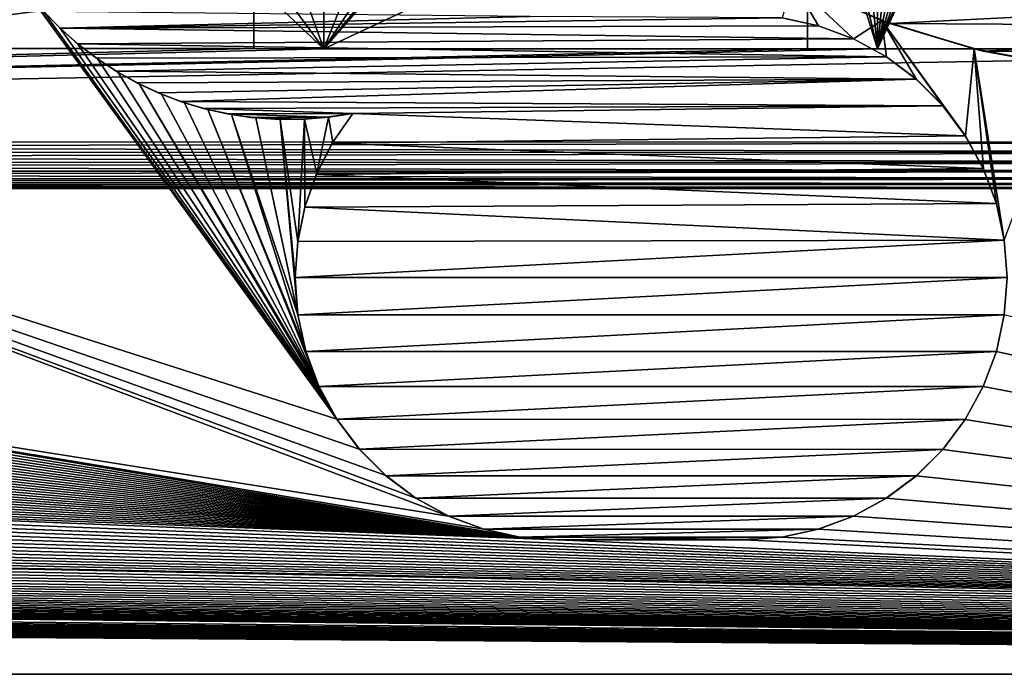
# Model space of a CAD drawing. Header units: metres. Extents: x -205 to 205, y -104 to 104.
# Tile 134 of 256: x -112 to -91, y -75 to -61. Entities that reach past the tile are written whole.
import ezdxf

# ---------------------------------------------------------------- set-up
doc = ezdxf.new("R2010")
doc.units = ezdxf.units.M
doc.layers.add('solid_01_2-CONSUMER_EHM_BOX_SW0001', color=7, linetype='CONTINUOUS')

msp = doc.modelspace()

# ---------------------------------------------------------------- linework, layer by layer
at = {"layer": 'solid_01_2-CONSUMER_EHM_BOX_SW0001'}
for points in [[(-200.010849, -74.958488), (-200.010773, 75.041512), (-0.010778, 75.04142)], [(-0.010849, -74.95858), (-200.010849, -74.958488), (-0.010778, 75.04142)], [(-90.542023, -42.087662, 75), (-91.232765, -42.464073, 75), (-76.416145, -63.561199, 75)], [(-91.232765, -42.464073, 75), (-91.971321, -42.738434, 75), (-76.416145, -63.561199, 75)], [(-170.055008, -42.727257, 75), (-185.61615, -63.545567, 75), (-76.416145, -63.561199, 75)], [(-169.287933, -42.893063, 75), (-170.055008, -42.727257, 75), (-76.416145, -63.561199, 75)], [(-91.971321, -42.738434, 75), (-92.738449, -42.904022, 75), (-76.416145, -63.561199, 75)], [(-168.513199, -42.948013, 75), (-169.287933, -42.893063, 75), (-76.416145, -63.561199, 75)], [(-93.513199, -42.958752, 75), (-168.513199, -42.948013, 75), (-76.416145, -63.561199, 75)], [(-92.738449, -42.904022, 75), (-93.513199, -42.958752, 75), (-76.416145, -63.561199, 75)], [(-93.415863, -61.558765, 72), (-87.224297, -46.653111, 72), (-86.183868, -45.850204, 72)], [(-76.415863, -61.561199, 72), (-93.415863, -61.558765, 72), (-86.183868, -45.850204, 72)], [(-93.415863, -61.558765, 72), (-88.352539, -47.325932, 72), (-87.224297, -46.653111, 72)], [(-94.914948, -55.208549, 66.416206), (-94.91378, -47.058552, 63.099998), (-93.415863, -61.558765, 69)], [(-93.415863, -61.558765, 69), (-94.91378, -47.058552, 63.099998), (-93.41378, -47.058765, 63.099998)], [(-93.415863, -61.558765, 69), (-93.41378, -47.058765, 63.099998), (-93.415863, -61.558765, 72)], [(-93.414001, -48.558765, 69.5), (-93.415863, -61.558765, 72), (-93.41378, -47.058765, 63.099998)], [(-93.415863, -61.558765, 72), (-89.55349, -47.859669, 72), (-88.352539, -47.325932, 72)], [(-93.415863, -61.558765, 72), (-90.809517, -48.246368, 72), (-89.55349, -47.859669, 72)], [(-93.415863, -61.558765, 72), (-92.102119, -48.480446, 72), (-90.809517, -48.246368, 72)], [(-93.415863, -61.558765, 72), (-93.414001, -48.558765, 72), (-92.102119, -48.480446, 72)], [(-93.414001, -48.558765, 69.5), (-93.414001, -48.558765, 72), (-93.415863, -61.558765, 72)], [(-94.914948, -55.208549, 66.416206), (-93.415863, -61.558765, 69), (-94.915169, -56.708549, 67.02655)], [(-117.515862, -61.555317, 72), (-117.515167, -56.705315, 72), (-110.198463, -56.706364, 72)], [(-117.515862, -61.555317, 72), (-110.198463, -56.706364, 72), (-110.036713, -57.331299, 72)], [(-94.915169, -56.708549, 72), (-105.265862, -61.557068, 72), (-103.010284, -58.962597, 72)], [(-94.915169, -56.708549, 72), (-94.915863, -61.558552, 72), (-105.265862, -61.557068, 72)], [(-94.915169, -56.708549, 67.02655), (-94.915863, -61.558552, 72), (-94.915169, -56.708549, 72)], [(-94.915169, -56.708549, 67.02655), (-94.915863, -61.558552, 69), (-94.915863, -61.558552, 72)], [(-94.915169, -56.708549, 67.02655), (-93.415863, -61.558765, 69), (-94.915863, -61.558552, 69)], [(-117.515862, -61.555317, 72), (-110.036713, -57.331299, 72), (-109.782425, -57.924049, 72)], [(-117.515862, -61.555317, 72), (-109.782425, -57.924049, 72), (-109.44088, -58.472164, 72)], [(-117.515862, -61.555317, 72), (-109.44088, -58.472164, 72), (-109.020691, -58.961735, 72)], [(-117.515862, -61.555317, 72), (-109.020691, -58.961735, 72), (-108.531242, -59.382061, 72)], [(-105.265862, -61.557068, 72), (-103.499855, -59.382782, 72), (-103.010284, -58.962597, 72)], [(-117.515862, -61.555317, 72), (-108.531242, -59.382061, 72), (-107.983223, -59.723766, 72)], [(-105.265862, -61.557068, 72), (-104.047974, -59.724331, 72), (-103.499855, -59.382782, 72)], [(-117.515862, -61.555317, 72), (-107.983223, -59.723766, 72), (-107.390549, -59.978222, 72)], [(-105.265862, -61.557068, 72), (-104.640717, -59.978615, 72), (-104.047974, -59.724331, 72)], [(-111.627762, -60.333286, 1.5), (-111.933784, -59.907898, 1.5), (-125.391396, -62.958523, 1.5)], [(-117.515862, -61.555317, 72), (-107.390549, -59.978222, 72), (-106.765656, -60.140156, 72)], [(-105.265862, -61.557068, 72), (-105.265656, -60.140369, 72), (-104.640717, -59.978615, 72)], [(-106.765862, -61.556854, 72), (-117.515862, -61.555317, 72), (-106.765656, -60.140156, 72)], [(-106.765656, -60.140156, 68.423553), (-106.765862, -61.556854, 72), (-106.765656, -60.140156, 72)], [(-106.765656, -60.140156, 68.423553), (-106.765862, -61.556854, 69), (-106.765862, -61.556854, 72)], [(-106.765656, -60.140156, 68.423553), (-105.265862, -61.557068, 69), (-106.765862, -61.556854, 69)], [(-106.266602, -60.199512, 68.44767), (-105.265862, -61.557068, 69), (-106.765656, -60.140156, 68.423553)], [(-106.266602, -60.199512, 68.44767), (-105.764725, -60.199581, 68.44767), (-105.265862, -61.557068, 69)], [(-105.764725, -60.199581, 68.44767), (-105.265656, -60.140369, 68.423553), (-105.265862, -61.557068, 69)], [(-105.265862, -61.557068, 69), (-105.265656, -60.140369, 72), (-105.265862, -61.557068, 72)], [(-105.265656, -60.140369, 68.423553), (-105.265656, -60.140369, 72), (-105.265862, -61.557068, 69)], [(-95.225189, -60.123104, 1.5), (-95.458557, -60.896778, 1.5), (-94.679024, -61.066925, 1.5)], [(-95.225189, -60.123104, 1.5), (-94.679024, -61.066925, 1.5), (-93.924904, -61.348545, 1.5)], [(-93.323097, -60.955494, 1.5), (-95.225189, -60.123104, 1.5), (-93.924904, -61.348545, 1.5)], [(-95.091278, -60.190952, 1.571667), (-95.225189, -60.123104, 1.5), (-93.323097, -60.955494, 1.5)], [(-93.152191, -61.017635, 1.571667), (-95.091278, -60.190952, 1.571667), (-93.323097, -60.955494, 1.5)], [(-79.191269, -60.318043, 1.571667), (-95.091278, -60.190952, 1.571667), (-93.152191, -61.017635, 1.571667)], [(-104.99041, -69.492043, 1.5), (-111.627762, -60.333286, 1.5), (-125.391396, -62.958523, 1.5)], [(-104.99041, -69.492043, 1.5), (-111.290916, -60.734001, 1.5), (-111.627762, -60.333286, 1.5)], [(-79.191269, -60.318043, 1.571667), (-93.152191, -61.017635, 1.571667), (-81.073189, -61.091343, 1.571667)], [(-104.99041, -69.492043, 1.5), (-110.92379, -61.110748, 1.5), (-111.290916, -60.734001, 1.5)], [(-111.269012, -60.758858, 1.571667), (-111.290916, -60.734001, 1.5), (-110.92379, -61.110748, 1.5)], [(-110.913849, -61.120617, 1.571667), (-111.269012, -60.758858, 1.571667), (-110.92379, -61.110748, 1.5)], [(-100.857643, -60.870869, 1.571667), (-111.269012, -60.758858, 1.571667), (-110.913849, -61.120617, 1.571667)], [(-100.857643, -60.870869, 1.571667), (-110.913849, -61.120617, 1.571667), (-95.459282, -60.896927, 1.571667)], [(-95.459282, -60.896927, 1.571667), (-110.913849, -61.120617, 1.571667), (-94.677673, -61.067413, 1.571667)], [(-95.459282, -60.896927, 1.571667), (-94.677673, -61.067413, 1.571667), (-95.458557, -60.896778, 1.5)], [(-94.677673, -61.067413, 1.571667), (-94.679024, -61.066925, 1.5), (-95.458557, -60.896778, 1.5)], [(-104.99041, -69.492043, 1.5), (-110.532578, -61.457661, 1.5), (-110.92379, -61.110748, 1.5)], [(-110.913849, -61.120617, 1.571667), (-110.92379, -61.110748, 1.5), (-110.532578, -61.457661, 1.5)], [(-94.677673, -61.067413, 1.571667), (-110.913849, -61.120617, 1.571667), (-93.926521, -61.347542, 1.571667)], [(-110.537392, -61.453693, 1.571667), (-110.913849, -61.120617, 1.571667), (-110.532578, -61.457661, 1.5)], [(-93.926521, -61.347542, 1.571667), (-110.913849, -61.120617, 1.571667), (-110.537392, -61.453693, 1.571667)], [(-94.677673, -61.067413, 1.571667), (-93.924904, -61.348545, 1.5), (-94.679024, -61.066925, 1.5)], [(-94.677673, -61.067413, 1.571667), (-93.926521, -61.347542, 1.571667), (-93.924904, -61.348545, 1.5)], [(-93.323097, -60.955494, 1.5), (-93.924904, -61.348545, 1.5), (-93.219994, -61.733696, 1.5)], [(-93.323097, -60.955494, 1.5), (-92.010017, -62.782722, 1.5), (-91.531281, -63.425026, 1.5)], [(-91.344513, -61.564053, 1.5), (-93.323097, -60.955494, 1.5), (-91.531281, -63.425026, 1.5)], [(-93.323097, -60.955494, 1.5), (-92.577866, -62.21389, 1.5), (-92.010017, -62.782722, 1.5)], [(-93.323097, -60.955494, 1.5), (-93.219994, -61.733696, 1.5), (-92.577866, -62.21389, 1.5)], [(-93.152191, -61.017635, 1.571667), (-93.323097, -60.955494, 1.5), (-91.344513, -61.564053, 1.5)], [(-91.151817, -61.611469, 1.571667), (-93.152191, -61.017635, 1.571667), (-91.344513, -61.564053, 1.5)], [(-81.073189, -61.091343, 1.571667), (-93.152191, -61.017635, 1.571667), (-91.151817, -61.611469, 1.571667)], [(-81.073189, -61.091343, 1.571667), (-91.151817, -61.611469, 1.571667), (-83.02755, -61.647747, 1.571667)], [(-117.515862, -61.555317, 69), (-106.765862, -61.556854, 69), (-185.61615, -63.545567, 69)], [(-106.765862, -61.556854, 69), (-105.265862, -61.557068, 69), (-185.61615, -63.545567, 69)], [(-105.265862, -61.557068, 69), (-94.915863, -61.558552, 69), (-185.61615, -63.545567, 69)], [(-117.515862, -61.555317, 69), (-117.515862, -61.555317, 72), (-106.765862, -61.556854, 72)], [(-117.515862, -61.555317, 69), (-106.765862, -61.556854, 72), (-106.765862, -61.556854, 69)], [(-93.926521, -61.347542, 1.571667), (-110.537392, -61.453693, 1.571667), (-93.220978, -61.732758, 1.571667)], [(-110.138031, -61.759434, 1.571667), (-110.537392, -61.453693, 1.571667), (-110.532578, -61.457661, 1.5)], [(-93.220978, -61.732758, 1.571667), (-110.537392, -61.453693, 1.571667), (-110.138031, -61.759434, 1.571667)], [(-104.99041, -69.492043, 1.5), (-110.117058, -61.774261, 1.5), (-110.532578, -61.457661, 1.5)], [(-110.138031, -61.759434, 1.571667), (-110.532578, -61.457661, 1.5), (-110.117058, -61.774261, 1.5)], [(-105.265862, -61.557068, 69), (-105.265862, -61.557068, 72), (-94.915863, -61.558552, 72)], [(-105.265862, -61.557068, 69), (-94.915863, -61.558552, 72), (-94.915863, -61.558552, 69)], [(-93.926521, -61.347542, 1.571667), (-93.220978, -61.732758, 1.571667), (-93.924904, -61.348545, 1.5)], [(-93.220978, -61.732758, 1.571667), (-93.219994, -61.733696, 1.5), (-93.924904, -61.348545, 1.5)], [(-94.915863, -61.558552, 69), (-93.415863, -61.558765, 69), (-185.61615, -63.545567, 69)], [(-93.415863, -61.558765, 69), (-76.415863, -61.561199, 69), (-185.61615, -63.545567, 69)], [(-76.415863, -61.561199, 69), (-76.416145, -63.561199, 69), (-185.61615, -63.545567, 69)], [(-93.220978, -61.732758, 1.571667), (-110.138031, -61.759434, 1.571667), (-109.714348, -62.038807, 1.571667)], [(-109.714348, -62.038807, 1.571667), (-110.138031, -61.759434, 1.571667), (-110.117058, -61.774261, 1.5)], [(-93.220978, -61.732758, 1.571667), (-109.714348, -62.038807, 1.571667), (-92.579063, -62.212997, 1.571667)], [(-93.415863, -61.558765, 69), (-93.415863, -61.558765, 72), (-76.415863, -61.561199, 72)], [(-93.415863, -61.558765, 69), (-76.415863, -61.561199, 72), (-76.415863, -61.561199, 69)], [(-93.220978, -61.732758, 1.571667), (-92.579063, -62.212997, 1.571667), (-93.219994, -61.733696, 1.5)], [(-92.579063, -62.212997, 1.571667), (-92.577866, -62.21389, 1.5), (-93.219994, -61.733696, 1.5)], [(-91.344513, -61.564053, 1.5), (-91.531281, -63.425026, 1.5), (-91.147812, -64.129227, 1.5)], [(-91.344513, -61.564053, 1.5), (-90.867805, -64.881554, 1.5), (-90.6987, -65.658859, 1.5)], [(-89.301018, -61.945633, 1.5), (-91.344513, -61.564053, 1.5), (-90.6987, -65.658859, 1.5)], [(-91.344513, -61.564053, 1.5), (-91.147812, -64.129227, 1.5), (-90.867805, -64.881554, 1.5)], [(-91.151817, -61.611469, 1.571667), (-91.344513, -61.564053, 1.5), (-89.301018, -61.945633, 1.5)], [(-89.126732, -61.967655, 1.571667), (-91.151817, -61.611469, 1.571667), (-89.301018, -61.945633, 1.5)], [(-83.02755, -61.647747, 1.571667), (-91.151817, -61.611469, 1.571667), (-89.126732, -61.967655, 1.571667)], [(-104.99041, -69.492043, 1.5), (-109.677452, -62.061028, 1.5), (-110.117058, -61.774261, 1.5)], [(-109.714348, -62.038807, 1.571667), (-110.117058, -61.774261, 1.5), (-109.677452, -62.061028, 1.5)], [(-109.271049, -62.288063, 1.571667), (-109.714348, -62.038807, 1.571667), (-109.677452, -62.061028, 1.5)], [(-92.579063, -62.212997, 1.571667), (-109.714348, -62.038807, 1.571667), (-109.271049, -62.288063, 1.571667)], [(-104.99041, -69.492043, 1.5), (-109.220619, -62.313499, 1.5), (-109.677452, -62.061028, 1.5)], [(-109.271049, -62.288063, 1.571667), (-109.677452, -62.061028, 1.5), (-109.220619, -62.313499, 1.5)], [(-92.579063, -62.212997, 1.571667), (-109.271049, -62.288063, 1.571667), (-108.812813, -62.503452, 1.571667)], [(-108.812813, -62.503452, 1.571667), (-109.271049, -62.288063, 1.571667), (-109.220619, -62.313499, 1.5)], [(-105.373878, -68.787842, 1.5), (-108.74614, -62.531082, 1.5), (-109.220619, -62.313499, 1.5)], [(-108.812813, -62.503452, 1.571667), (-109.220619, -62.313499, 1.5), (-108.74614, -62.531082, 1.5)], [(-104.99041, -69.492043, 1.5), (-105.373878, -68.787842, 1.5), (-109.220619, -62.313499, 1.5)], [(-92.579063, -62.212997, 1.571667), (-108.812813, -62.503452, 1.571667), (-108.338638, -62.686478, 1.571667)], [(-92.579063, -62.212997, 1.571667), (-108.338638, -62.686478, 1.571667), (-92.013336, -62.779015, 1.571667)], [(-92.579063, -62.212997, 1.571667), (-92.013336, -62.779015, 1.571667), (-92.577866, -62.21389, 1.5)], [(-92.013336, -62.779015, 1.571667), (-92.010017, -62.782722, 1.5), (-92.577866, -62.21389, 1.5)], [(-108.338638, -62.686478, 1.571667), (-108.812813, -62.503452, 1.571667), (-108.74614, -62.531082, 1.5)], [(-105.373878, -68.787842, 1.5), (-108.254433, -62.714375, 1.5), (-108.74614, -62.531082, 1.5)], [(-108.338638, -62.686478, 1.571667), (-108.74614, -62.531082, 1.5), (-108.254433, -62.714375, 1.5)], [(-107.846786, -62.838303, 1.571667), (-108.338638, -62.686478, 1.571667), (-108.254433, -62.714375, 1.5)], [(-92.013336, -62.779015, 1.571667), (-108.338638, -62.686478, 1.571667), (-107.846786, -62.838303, 1.571667)], [(-105.373878, -68.787842, 1.5), (-107.753586, -62.860706, 1.5), (-108.254433, -62.714375, 1.5)], [(-107.846786, -62.838303, 1.571667), (-108.254433, -62.714375, 1.5), (-107.753586, -62.860706, 1.5)], [(-92.013336, -62.779015, 1.571667), (-107.846786, -62.838303, 1.571667), (-104.647377, -62.946194, 1.571667)], [(-92.013336, -62.779015, 1.571667), (-104.647377, -62.946194, 1.571667), (-91.533684, -63.420815, 1.571667)], [(-92.013336, -62.779015, 1.571667), (-91.533684, -63.420815, 1.571667), (-92.010017, -62.782722, 1.5)], [(-91.533684, -63.420815, 1.571667), (-91.531281, -63.425026, 1.5), (-92.010017, -62.782722, 1.5)], [(-102.596786, -71.568527, 1.5), (-125.391396, -62.958523, 1.5), (-125.391403, -67.958519, 1.5)], [(-104.511673, -70.134346, 1.5), (-104.99041, -69.492043, 1.5), (-125.391396, -62.958523, 1.5)], [(-103.943825, -70.703178, 1.5), (-104.511673, -70.134346, 1.5), (-125.391396, -62.958523, 1.5)], [(-103.301697, -71.183372, 1.5), (-103.943825, -70.703178, 1.5), (-125.391396, -62.958523, 1.5)], [(-102.596786, -71.568527, 1.5), (-103.301697, -71.183372, 1.5), (-125.391396, -62.958523, 1.5)], [(-107.340805, -62.954666, 1.571667), (-107.846786, -62.838303, 1.571667), (-107.753586, -62.860706, 1.5)], [(-104.647377, -62.946194, 1.571667), (-107.846786, -62.838303, 1.571667), (-107.340805, -62.954666, 1.571667)], [(-105.653877, -68.035515, 1.5), (-107.243523, -62.969589, 1.5), (-107.753586, -62.860706, 1.5)], [(-107.340805, -62.954666, 1.571667), (-107.753586, -62.860706, 1.5), (-107.243523, -62.969589, 1.5)], [(-105.373878, -68.787842, 1.5), (-105.653877, -68.035515, 1.5), (-107.753586, -62.860706, 1.5)], [(-104.647377, -62.946194, 1.571667), (-107.340805, -62.954666, 1.571667), (-105.209236, -63.024937, 1.571667)], [(-106.824234, -63.0313, 1.571667), (-107.340805, -62.954666, 1.571667), (-107.243523, -62.969589, 1.5)], [(-105.209236, -63.024937, 1.571667), (-107.340805, -62.954666, 1.571667), (-106.824234, -63.0313, 1.571667)], [(-105.82299, -67.258209, 1.5), (-106.724327, -63.041508, 1.5), (-107.243523, -62.969589, 1.5)], [(-106.824234, -63.0313, 1.571667), (-107.243523, -62.969589, 1.5), (-106.724327, -63.041508, 1.5)], [(-105.653877, -68.035515, 1.5), (-105.82299, -67.258209, 1.5), (-107.243523, -62.969589, 1.5)], [(-105.209236, -63.024937, 1.571667), (-106.824234, -63.0313, 1.571667), (-105.759338, -63.065365, 1.571667)], [(-106.297668, -63.067486, 1.571667), (-106.824234, -63.0313, 1.571667), (-106.724327, -63.041508, 1.5)], [(-105.759338, -63.065365, 1.571667), (-106.824234, -63.0313, 1.571667), (-106.297668, -63.067486, 1.571667)], [(-105.209236, -63.024937, 1.571667), (-105.759338, -63.065365, 1.571667), (-105.686157, -63.070412, 1.5)], [(-105.209236, -63.024937, 1.571667), (-105.686157, -63.070412, 1.5), (-105.167191, -63.027393, 1.5)], [(-105.41935, -64.230835, 1.5), (-105.167191, -63.027393, 1.5), (-105.686157, -63.070412, 1.5)], [(-105.41935, -64.230835, 1.5), (-105.077187, -63.562527, 1.5), (-105.167191, -63.027393, 1.5)], [(-105.209236, -63.024937, 1.571667), (-105.167191, -63.027393, 1.5), (-104.647377, -62.946194, 1.5)], [(-104.647377, -62.946194, 1.571667), (-105.209236, -63.024937, 1.571667), (-104.647377, -62.946194, 1.5)], [(-105.077187, -63.562527, 1.5), (-104.647377, -62.946194, 1.5), (-105.167191, -63.027393, 1.5)], [(-105.087311, -63.583942, 1.571667), (-104.647377, -62.946194, 1.571667), (-105.077187, -63.562527, 1.5)], [(-91.533684, -63.420815, 1.571667), (-104.647377, -62.946194, 1.571667), (-105.087311, -63.583942, 1.571667)], [(-104.647377, -62.946194, 1.571667), (-104.647377, -62.946194, 1.5), (-105.077187, -63.562527, 1.5)], [(-105.82299, -67.258209, 1.5), (-106.204285, -63.075253, 1.5), (-106.724327, -63.041508, 1.5)], [(-106.297668, -63.067486, 1.571667), (-106.724327, -63.041508, 1.5), (-106.204285, -63.075253, 1.5)], [(-105.759338, -63.065365, 1.571667), (-106.297668, -63.067486, 1.571667), (-106.204285, -63.075253, 1.5)], [(-105.759338, -63.065365, 1.571667), (-106.204285, -63.075253, 1.5), (-105.686157, -63.070412, 1.5)], [(-105.827858, -65.694504, 1.5), (-105.686157, -63.070412, 1.5), (-106.204285, -63.075253, 1.5)], [(-105.880287, -66.458534, 1.5), (-105.827858, -65.694504, 1.5), (-106.204285, -63.075253, 1.5)], [(-105.82299, -67.258209, 1.5), (-105.880287, -66.458534, 1.5), (-106.204285, -63.075253, 1.5)], [(-105.827858, -65.694504, 1.5), (-105.674393, -64.952347, 1.5), (-105.686157, -63.070412, 1.5)], [(-105.674393, -64.952347, 1.5), (-105.41935, -64.230835, 1.5), (-105.686157, -63.070412, 1.5)], [(-91.533684, -63.420815, 1.571667), (-105.087311, -63.583942, 1.571667), (-91.149124, -64.125801, 1.571667)], [(-91.533684, -63.420815, 1.571667), (-91.149124, -64.125801, 1.571667), (-91.531281, -63.425026, 1.5)], [(-91.149124, -64.125801, 1.571667), (-91.147812, -64.129227, 1.5), (-91.531281, -63.425026, 1.5)], [(-185.61618, -63.766994, 74.975174), (-76.416145, -63.561199, 75), (-185.61615, -63.545567, 75)], [(-185.61618, -63.768085, 69.02507), (-185.61615, -63.545567, 69), (-76.416176, -63.783718, 69.02507)], [(-76.416176, -63.782627, 74.975174), (-76.416145, -63.561199, 75), (-185.61618, -63.766994, 74.975174)], [(-76.416176, -63.783718, 69.02507), (-185.61615, -63.545567, 69), (-76.416145, -63.561199, 69)], [(-105.429855, -64.252014, 1.571667), (-105.087311, -63.583942, 1.571667), (-105.41935, -64.230835, 1.5)], [(-91.149124, -64.125801, 1.571667), (-105.087311, -63.583942, 1.571667), (-105.429855, -64.252014, 1.571667)], [(-105.087311, -63.583942, 1.571667), (-105.077187, -63.562527, 1.5), (-105.41935, -64.230835, 1.5)], [(-76.416176, -63.782627, 74.975174), (-185.61618, -63.766994, 74.975174), (-185.616211, -63.978642, 74.90136)], [(-185.616211, -63.979652, 69.099129), (-185.61618, -63.768085, 69.02507), (-76.416206, -63.995285, 69.099129)], [(-76.416206, -63.994274, 74.90136), (-76.416176, -63.782627, 74.975174), (-185.616211, -63.978642, 74.90136)], [(-185.61618, -63.768085, 69.02507), (-76.416176, -63.783718, 69.02507), (-76.416206, -63.995285, 69.099129)], [(-76.416206, -63.994274, 74.90136), (-185.616211, -63.978642, 74.90136), (-185.616241, -64.168526, 74.782249)], [(-185.616241, -64.169403, 69.218445), (-185.616211, -63.979652, 69.099129), (-76.416237, -64.185043, 69.218445)], [(-76.416237, -64.184166, 74.782249), (-76.416206, -63.994274, 74.90136), (-185.616241, -64.168526, 74.782249)], [(-185.616211, -63.979652, 69.099129), (-76.416206, -63.995285, 69.099129), (-76.416237, -64.185043, 69.218445)], [(-76.416237, -64.184166, 74.782249), (-185.616241, -64.168526, 74.782249), (-185.616257, -64.327118, 74.62384)], [(-185.616257, -64.32782, 69.377037), (-185.616241, -64.169403, 69.218445), (-76.41626, -64.343452, 69.377037)], [(-76.41626, -64.342751, 74.62384), (-76.416237, -64.184166, 74.782249), (-185.616257, -64.327118, 74.62384)], [(-185.616241, -64.169403, 69.218445), (-76.416237, -64.185043, 69.218445), (-76.41626, -64.343452, 69.377037)], [(-105.674911, -64.950134, 1.571667), (-105.429855, -64.252014, 1.571667), (-105.674393, -64.952347, 1.5)], [(-90.869446, -64.876259, 1.571667), (-105.429855, -64.252014, 1.571667), (-105.674911, -64.950134, 1.571667)], [(-105.429855, -64.252014, 1.571667), (-105.41935, -64.230835, 1.5), (-105.674393, -64.952347, 1.5)], [(-91.149124, -64.125801, 1.571667), (-105.429855, -64.252014, 1.571667), (-90.869446, -64.876259, 1.571667)], [(-91.149124, -64.125801, 1.571667), (-90.869446, -64.876259, 1.571667), (-91.147812, -64.129227, 1.5)], [(-90.869446, -64.876259, 1.571667), (-90.867805, -64.881554, 1.5), (-91.147812, -64.129227, 1.5)], [(-76.416275, -64.462074, 74.43409), (-185.616272, -64.446434, 74.43409), (-185.616287, -64.520493, 74.222519)], [(-185.616287, -64.520744, 69.778572), (-185.616272, -64.446922, 69.566925), (-76.416283, -64.536377, 69.778572)], [(-76.416283, -64.536125, 74.222519), (-76.416275, -64.462074, 74.43409), (-185.616287, -64.520493, 74.222519)], [(-76.41626, -64.342751, 74.62384), (-185.616257, -64.327118, 74.62384), (-185.616272, -64.446434, 74.43409)], [(-185.616272, -64.446922, 69.566925), (-185.616257, -64.32782, 69.377037), (-76.416275, -64.462555, 69.566925)], [(-76.416275, -64.462074, 74.43409), (-76.41626, -64.342751, 74.62384), (-185.616272, -64.446434, 74.43409)], [(-185.616272, -64.446922, 69.566925), (-76.416275, -64.462555, 69.566925), (-76.416283, -64.536377, 69.778572)], [(-185.616257, -64.32782, 69.377037), (-76.41626, -64.343452, 69.377037), (-76.416275, -64.462555, 69.566925)], [(-76.416283, -64.536125, 74.222519), (-185.616287, -64.520493, 74.222519), (-185.616287, -64.545563, 74)], [(-185.616287, -64.520744, 69.778572), (-76.41629, -64.561195, 70), (-185.616287, -64.545563, 70)], [(-185.616287, -64.520744, 69.778572), (-76.416283, -64.536377, 69.778572), (-76.41629, -64.561195, 70)], [(-76.416283, -64.536125, 74.222519), (-185.616287, -64.545563, 74), (-76.41629, -64.561195, 74)], [(-76.41629, -64.561195, 70), (-185.616287, -64.545563, 74), (-185.616287, -64.545563, 70)], [(-76.41629, -64.561195, 70), (-76.41629, -64.561195, 74), (-185.616287, -64.545563, 74)], [(-90.869446, -64.876259, 1.571667), (-105.674911, -64.950134, 1.571667), (-90.699203, -65.65728, 1.571667)], [(-90.869446, -64.876259, 1.571667), (-90.699203, -65.65728, 1.571667), (-90.867805, -64.881554, 1.5)], [(-90.699203, -65.65728, 1.571667), (-90.6987, -65.658859, 1.5), (-90.867805, -64.881554, 1.5)], [(-105.825089, -65.68573, 1.571667), (-105.674393, -64.952347, 1.5), (-105.827858, -65.694504, 1.5)], [(-105.825089, -65.68573, 1.571667), (-105.674911, -64.950134, 1.571667), (-105.674393, -64.952347, 1.5)], [(-90.699203, -65.65728, 1.571667), (-105.674911, -64.950134, 1.571667), (-105.825089, -65.68573, 1.571667)], [(-90.699203, -65.65728, 1.571667), (-105.880287, -66.458534, 1.571667), (-90.641403, -66.458534, 1.571667)], [(-90.699203, -65.65728, 1.571667), (-105.825089, -65.68573, 1.571667), (-105.880287, -66.458534, 1.571667)], [(-105.825089, -65.68573, 1.571667), (-105.827858, -65.694504, 1.5), (-105.880287, -66.458534, 1.5)], [(-105.880287, -66.458534, 1.571667), (-105.825089, -65.68573, 1.571667), (-105.880287, -66.458534, 1.5)], [(-90.699203, -65.65728, 1.571667), (-90.641403, -66.458534, 1.571667), (-90.6987, -65.658859, 1.5)], [(-105.880287, -66.458534, 1.571667), (-105.880287, -66.458534, 1.5), (-105.82299, -67.258209, 1.5)], [(-105.822487, -67.259789, 1.571667), (-105.880287, -66.458534, 1.571667), (-105.82299, -67.258209, 1.5)], [(-90.641403, -66.458534, 1.571667), (-105.880287, -66.458534, 1.571667), (-105.822487, -67.259789, 1.571667)], [(-90.641403, -66.458534, 1.571667), (-105.822487, -67.259789, 1.571667), (-90.699234, -67.260094, 1.571667)], [(-90.699234, -67.260094, 1.571667), (-90.699089, -67.260818, 1.5), (-90.641403, -66.458534, 1.5)], [(-90.641403, -66.458534, 1.571667), (-90.699234, -67.260094, 1.571667), (-90.641403, -66.458534, 1.5)], [(-105.822487, -67.259789, 1.571667), (-105.82299, -67.258209, 1.5), (-105.653877, -68.035515, 1.5)], [(-105.652245, -68.04081, 1.571667), (-105.822487, -67.259789, 1.571667), (-105.653877, -68.035515, 1.5)], [(-90.699234, -67.260094, 1.571667), (-105.822487, -67.259789, 1.571667), (-105.652245, -68.04081, 1.571667)], [(-90.699234, -67.260094, 1.571667), (-105.652245, -68.04081, 1.571667), (-90.86972, -68.04171, 1.571667)], [(-90.699234, -67.260094, 1.571667), (-90.86972, -68.04171, 1.571667), (-90.699089, -67.260818, 1.5)], [(-90.86972, -68.04171, 1.571667), (-90.869232, -68.040352, 1.5), (-90.699089, -67.260818, 1.5)], [(-90.699089, -67.260818, 1.5), (-90.869232, -68.040352, 1.5), (-66.869263, -73.411301, 1.5)], [(-101.063133, -72.020294, 1.5), (-125.393112, -68.086838, 1.5), (-125.397614, -68.214561, 1.5)], [(-101.063133, -72.020294, 1.5), (-125.391403, -67.958519, 1.5), (-125.393112, -68.086838, 1.5)], [(-101.842667, -71.850143, 1.5), (-102.596786, -71.568527, 1.5), (-125.391403, -67.958519, 1.5)], [(-101.063133, -72.020294, 1.5), (-101.842667, -71.850143, 1.5), (-125.391403, -67.958519, 1.5)], [(-105.652245, -68.04081, 1.571667), (-105.653877, -68.035515, 1.5), (-105.373878, -68.787842, 1.5)], [(-105.372566, -68.791267, 1.571667), (-105.652245, -68.04081, 1.571667), (-105.373878, -68.787842, 1.5)], [(-90.86972, -68.04171, 1.571667), (-105.652245, -68.04081, 1.571667), (-105.372566, -68.791267, 1.571667)], [(-90.86972, -68.04171, 1.571667), (-105.372566, -68.791267, 1.571667), (-91.149849, -68.792854, 1.571667)], [(-90.869232, -68.040352, 1.5), (-91.150856, -68.794472, 1.5), (-66.751778, -73.439262, 1.5)], [(-90.86972, -68.04171, 1.571667), (-91.150856, -68.794472, 1.5), (-90.869232, -68.040352, 1.5)], [(-90.86972, -68.04171, 1.571667), (-91.149849, -68.792854, 1.571667), (-91.150856, -68.794472, 1.5)], [(-90.869232, -68.040352, 1.5), (-66.751778, -73.439262, 1.5), (-66.869263, -73.411301, 1.5)], [(-101.063133, -72.020294, 1.5), (-125.397614, -68.214561, 1.5), (-125.404892, -68.341682, 1.5)], [(-101.063133, -72.020294, 1.5), (-125.414963, -68.468201, 1.5), (-125.427826, -68.594131, 1.5)], [(-101.063133, -72.020294, 1.5), (-125.404892, -68.341682, 1.5), (-125.414963, -68.468201, 1.5)], [(-101.063133, -72.020294, 1.5), (-125.443466, -68.719452, 1.5), (-125.461899, -68.844177, 1.5)], [(-101.063133, -72.020294, 1.5), (-125.427826, -68.594131, 1.5), (-125.443466, -68.719452, 1.5)], [(-101.063133, -72.020294, 1.5), (-125.461899, -68.844177, 1.5), (-125.483116, -68.968307, 1.5)], [(-105.372566, -68.791267, 1.571667), (-105.373878, -68.787842, 1.5), (-104.99041, -69.492043, 1.5)], [(-104.988007, -69.496254, 1.571667), (-105.372566, -68.791267, 1.571667), (-104.99041, -69.492043, 1.5)], [(-91.149849, -68.792854, 1.571667), (-105.372566, -68.791267, 1.571667), (-104.988007, -69.496254, 1.571667)], [(-91.149849, -68.792854, 1.571667), (-104.988007, -69.496254, 1.571667), (-91.535065, -69.498405, 1.571667)], [(-66.633286, -73.464684, 1.5), (-91.150856, -68.794472, 1.5), (-91.536003, -69.49939, 1.5)], [(-91.535065, -69.498405, 1.571667), (-91.536003, -69.49939, 1.5), (-91.150856, -68.794472, 1.5)], [(-91.149849, -68.792854, 1.571667), (-91.535065, -69.498405, 1.571667), (-91.150856, -68.794472, 1.5)], [(-91.150856, -68.794472, 1.5), (-66.633286, -73.464684, 1.5), (-66.751778, -73.439262, 1.5)], [(-101.063133, -72.020294, 1.5), (-125.507126, -69.091843, 1.5), (-125.533928, -69.214836, 1.5)], [(-101.063133, -72.020294, 1.5), (-125.483116, -68.968307, 1.5), (-125.507126, -69.091843, 1.5)], [(-101.063133, -72.020294, 1.5), (-125.563576, -69.337524, 1.5), (-125.596054, -69.459824, 1.5)], [(-101.063133, -72.020294, 1.5), (-125.533928, -69.214836, 1.5), (-125.563576, -69.337524, 1.5)], [(-101.063133, -72.020294, 1.5), (-125.596054, -69.459824, 1.5), (-125.631332, -69.581604, 1.5)], [(-104.988007, -69.496254, 1.571667), (-104.99041, -69.492043, 1.5), (-104.511673, -70.134346, 1.5)], [(-104.508354, -70.138054, 1.571667), (-104.988007, -69.496254, 1.571667), (-104.511673, -70.134346, 1.5)], [(-91.535065, -69.498405, 1.571667), (-104.988007, -69.496254, 1.571667), (-104.508354, -70.138054, 1.571667)], [(-91.535065, -69.498405, 1.571667), (-104.508354, -70.138054, 1.571667), (-92.015305, -70.14032, 1.571667)], [(-91.536003, -69.49939, 1.5), (-92.016197, -70.141518, 1.5), (-66.393906, -73.507874, 1.5)], [(-92.015305, -70.14032, 1.571667), (-92.016197, -70.141518, 1.5), (-91.536003, -69.49939, 1.5)], [(-91.535065, -69.498405, 1.571667), (-92.015305, -70.14032, 1.571667), (-91.536003, -69.49939, 1.5)], [(-91.536003, -69.49939, 1.5), (-66.393906, -73.507874, 1.5), (-66.513931, -73.487556, 1.5)], [(-91.536003, -69.49939, 1.5), (-66.513931, -73.487556, 1.5), (-66.633286, -73.464684, 1.5)], [(-101.063133, -72.020294, 1.5), (-125.669388, -69.702721, 1.5), (-125.71019, -69.823059, 1.5)], [(-101.063133, -72.020294, 1.5), (-125.631332, -69.581604, 1.5), (-125.669388, -69.702721, 1.5)], [(-101.063133, -72.020294, 1.5), (-125.753723, -69.942482, 1.5), (-125.79995, -70.060852, 1.5)], [(-101.063133, -72.020294, 1.5), (-125.71019, -69.823059, 1.5), (-125.753723, -69.942482, 1.5)], [(-101.063133, -72.020294, 1.5), (-125.848846, -70.178047, 1.5), (-125.900391, -70.293938, 1.5)], [(-101.063133, -72.020294, 1.5), (-125.79995, -70.060852, 1.5), (-125.848846, -70.178047, 1.5)], [(-104.508354, -70.138054, 1.571667), (-104.511673, -70.134346, 1.5), (-103.943825, -70.703178, 1.5)], [(-103.942627, -70.704071, 1.571667), (-104.508354, -70.138054, 1.571667), (-103.943825, -70.703178, 1.5)], [(-92.015305, -70.14032, 1.571667), (-104.508354, -70.138054, 1.571667), (-103.942627, -70.704071, 1.571667)], [(-92.015305, -70.14032, 1.571667), (-103.942627, -70.704071, 1.571667), (-92.581322, -70.706047, 1.571667)], [(-92.016197, -70.141518, 1.5), (-92.585037, -70.709358, 1.5), (-66.273361, -73.525627, 1.5)], [(-92.581322, -70.706047, 1.571667), (-92.585037, -70.709358, 1.5), (-92.016197, -70.141518, 1.5)], [(-92.015305, -70.14032, 1.571667), (-92.581322, -70.706047, 1.571667), (-92.016197, -70.141518, 1.5)], [(-92.016197, -70.141518, 1.5), (-66.273361, -73.525627, 1.5), (-66.393906, -73.507874, 1.5)], [(-100.260849, -72.07798, 1.5), (-125.954582, -70.408905, 1.5), (-126.011429, -70.523109, 1.5)], [(-100.260849, -72.07798, 1.5), (-125.900391, -70.293938, 1.5), (-125.954582, -70.408905, 1.5)], [(-100.260849, -72.07798, 1.5), (-101.063133, -72.020294, 1.5), (-125.900391, -70.293938, 1.5)], [(-100.260849, -72.07798, 1.5), (-126.011429, -70.523109, 1.5), (-126.070969, -70.636429, 1.5)], [(-100.260849, -72.07798, 1.5), (-126.133209, -70.748741, 1.5), (-126.198174, -70.859917, 1.5)], [(-100.260849, -72.07798, 1.5), (-126.070969, -70.636429, 1.5), (-126.133209, -70.748741, 1.5)], [(-103.942627, -70.704071, 1.571667), (-103.943825, -70.703178, 1.5), (-103.301697, -71.183372, 1.5)], [(-103.300713, -71.184311, 1.571667), (-103.942627, -70.704071, 1.571667), (-103.301697, -71.183372, 1.5)], [(-92.581322, -70.706047, 1.571667), (-103.942627, -70.704071, 1.571667), (-103.300713, -71.184311, 1.571667)], [(-92.581322, -70.706047, 1.571667), (-103.300713, -71.184311, 1.571667), (-93.223122, -71.185699, 1.571667)], [(-92.585037, -70.709358, 1.5), (-93.227333, -71.188095, 1.5), (-66.152473, -73.540802, 1.5)], [(-93.223122, -71.185699, 1.571667), (-93.227333, -71.188095, 1.5), (-92.585037, -70.709358, 1.5)], [(-92.581322, -70.706047, 1.571667), (-93.223122, -71.185699, 1.571667), (-92.585037, -70.709358, 1.5)], [(-92.585037, -70.709358, 1.5), (-66.152473, -73.540802, 1.5), (-66.273361, -73.525627, 1.5)], [(-100.260849, -72.07798, 1.5), (-126.265892, -70.969826, 1.5), (-126.33638, -71.078362, 1.5)], [(-100.260849, -72.07798, 1.5), (-126.198174, -70.859917, 1.5), (-126.265892, -70.969826, 1.5)], [(-65.789452, -73.570839, 1.5), (-126.409653, -71.185371, 1.5), (-126.485741, -71.290756, 1.5)], [(-65.789452, -73.570839, 1.5), (-126.33638, -71.078362, 1.5), (-126.409653, -71.185371, 1.5)], [(-126.33638, -71.078362, 1.5), (-65.789452, -73.570839, 1.5), (-100.260849, -72.07798, 1.5)], [(-103.300713, -71.184311, 1.571667), (-103.301697, -71.183372, 1.5), (-102.596786, -71.568527, 1.5)], [(-102.595169, -71.569527, 1.571667), (-103.300713, -71.184311, 1.571667), (-102.596786, -71.568527, 1.5)], [(-93.223122, -71.185699, 1.571667), (-103.300713, -71.184311, 1.571667), (-102.595169, -71.569527, 1.571667)], [(-93.223122, -71.185699, 1.571667), (-102.595169, -71.569527, 1.571667), (-93.928108, -71.570259, 1.571667)], [(-93.227333, -71.188095, 1.5), (-93.931534, -71.571571, 1.5), (-66.03141, -73.553406, 1.5)], [(-93.928108, -71.570259, 1.571667), (-93.931534, -71.571571, 1.5), (-93.227333, -71.188095, 1.5)], [(-93.223122, -71.185699, 1.571667), (-93.928108, -71.570259, 1.571667), (-93.227333, -71.188095, 1.5)], [(-93.227333, -71.188095, 1.5), (-66.03141, -73.553406, 1.5), (-66.152473, -73.540802, 1.5)], [(-65.668884, -73.575661, 1.5), (-126.564667, -71.394646, 1.5), (-126.646423, -71.49762, 1.5)], [(-65.668884, -73.575661, 1.5), (-126.485741, -71.290756, 1.5), (-126.564667, -71.394646, 1.5)], [(-126.485741, -71.290756, 1.5), (-65.668884, -73.575661, 1.5), (-65.789452, -73.570839, 1.5)], [(-65.668884, -73.575661, 1.5), (-126.730988, -71.599503, 1.5), (-126.818336, -71.700081, 1.5)], [(-65.668884, -73.575661, 1.5), (-126.646423, -71.49762, 1.5), (-126.730988, -71.599503, 1.5)], [(-101.844017, -71.849655, 1.571667), (-102.596786, -71.568527, 1.5), (-101.842667, -71.850143, 1.5)], [(-101.844017, -71.849655, 1.571667), (-102.595169, -71.569527, 1.571667), (-102.596786, -71.568527, 1.5)], [(-93.928108, -71.570259, 1.571667), (-102.595169, -71.569527, 1.571667), (-101.844017, -71.849655, 1.571667)], [(-93.928108, -71.570259, 1.571667), (-101.844017, -71.849655, 1.571667), (-94.678566, -71.84993, 1.571667)], [(-93.931534, -71.571571, 1.5), (-94.683861, -71.85157, 1.5), (-65.910347, -73.563423, 1.5)], [(-94.678566, -71.84993, 1.571667), (-94.683861, -71.85157, 1.5), (-93.931534, -71.571571, 1.5)], [(-93.928108, -71.570259, 1.571667), (-94.678566, -71.84993, 1.571667), (-93.931534, -71.571571, 1.5)], [(-93.931534, -71.571571, 1.5), (-65.910347, -73.563423, 1.5), (-66.03141, -73.553406, 1.5)], [(-65.668884, -73.575661, 1.5), (-126.90844, -71.799126, 1.5), (-127.001274, -71.896423, 1.5)], [(-65.668884, -73.575661, 1.5), (-126.818336, -71.700081, 1.5), (-126.90844, -71.799126, 1.5)], [(-101.844017, -71.849655, 1.571667), (-101.842667, -71.850143, 1.5), (-101.063133, -72.020294, 1.5)], [(-101.062408, -72.020142, 1.571667), (-101.844017, -71.849655, 1.571667), (-101.063133, -72.020294, 1.5)], [(-94.678566, -71.84993, 1.571667), (-101.844017, -71.849655, 1.571667), (-101.062408, -72.020142, 1.571667)], [(-94.678566, -71.84993, 1.571667), (-101.062408, -72.020142, 1.571667), (-95.459587, -72.020172, 1.571667)], [(-94.683861, -71.85157, 1.5), (-95.461166, -72.020683, 1.5), (-65.789452, -73.570839, 1.5)], [(-95.459587, -72.020172, 1.571667), (-95.461166, -72.020683, 1.5), (-94.683861, -71.85157, 1.5)], [(-94.678566, -71.84993, 1.571667), (-95.459587, -72.020172, 1.571667), (-94.683861, -71.85157, 1.5)], [(-94.683861, -71.85157, 1.5), (-65.789452, -73.570839, 1.5), (-65.910347, -73.563423, 1.5)], [(-65.668884, -73.575661, 1.5), (-127.195053, -72.084885, 1.5), (-127.281357, -72.162804, 1.5)], [(-65.668884, -73.575661, 1.5), (-127.096825, -71.991745, 1.5), (-127.195053, -72.084885, 1.5)], [(-65.668884, -73.575661, 1.5), (-127.001274, -71.896423, 1.5), (-127.096825, -71.991745, 1.5)], [(-101.062408, -72.020142, 1.571667), (-101.063133, -72.020294, 1.5), (-100.260849, -72.07798, 1.5)], [(-100.260849, -72.07798, 1.571667), (-101.062408, -72.020142, 1.571667), (-100.260849, -72.07798, 1.5)], [(-95.459587, -72.020172, 1.571667), (-101.062408, -72.020142, 1.571667), (-100.260849, -72.07798, 1.571667)], [(-95.459587, -72.020172, 1.571667), (-100.260849, -72.07798, 1.571667), (-96.260849, -72.07798, 1.571667)], [(-96.260849, -72.07798, 1.5), (-100.260849, -72.07798, 1.5), (-65.789452, -73.570839, 1.5)], [(-100.260849, -72.07798, 1.571667), (-100.260849, -72.07798, 1.5), (-96.260849, -72.07798, 1.5)], [(-96.260849, -72.07798, 1.571667), (-100.260849, -72.07798, 1.571667), (-96.260849, -72.07798, 1.5)], [(-95.459587, -72.020172, 1.571667), (-96.260849, -72.07798, 1.571667), (-95.461166, -72.020683, 1.5)], [(-95.461166, -72.020683, 1.5), (-96.260849, -72.07798, 1.5), (-65.789452, -73.570839, 1.5)], [(-96.260849, -72.07798, 1.571667), (-96.260849, -72.07798, 1.5), (-95.461166, -72.020683, 1.5)], [(-65.668884, -73.575661, 1.5), (-127.369606, -72.238808, 1.5), (-127.460083, -72.313362, 1.5)], [(-65.668884, -73.575661, 1.5), (-127.281357, -72.162804, 1.5), (-127.369606, -72.238808, 1.5)], [(-127.648186, -72.459198, 1.5), (-127.745461, -72.530098, 1.5), (-0.010849, -74.95858, 1.5)], [(-127.553001, -72.386894, 1.5), (-127.648186, -72.459198, 1.5), (-0.010849, -74.95858, 1.5)], [(-65.668884, -73.575661, 1.5), (-127.460083, -72.313362, 1.5), (-127.553001, -72.386894, 1.5)], [(-127.553001, -72.386894, 1.5), (-0.010849, -74.95858, 1.5), (-65.668884, -73.575661, 1.5)], [(-127.945602, -72.666885, 1.5), (-128.048126, -72.732391, 1.5), (-0.010849, -74.95858, 1.5)], [(-127.844658, -72.599388, 1.5), (-127.945602, -72.666885, 1.5), (-0.010849, -74.95858, 1.5)], [(-127.745461, -72.530098, 1.5), (-127.844658, -72.599388, 1.5), (-0.010849, -74.95858, 1.5)], [(-128.363434, -72.915062, 1.5), (-128.470551, -72.970703, 1.5), (-0.010849, -74.95858, 1.5)], [(-128.257202, -72.856674, 1.5), (-128.363434, -72.915062, 1.5), (-0.010849, -74.95858, 1.5)], [(-128.152054, -72.795715, 1.5), (-128.257202, -72.856674, 1.5), (-0.010849, -74.95858, 1.5)], [(-128.048126, -72.732391, 1.5), (-128.152054, -72.795715, 1.5), (-0.010849, -74.95858, 1.5)], [(-194.302185, -73.12429, 1.5), (-194.416107, -73.171265, 1.5), (-0.010849, -74.95858, 1.5)], [(-194.189789, -73.075142, 1.5), (-194.302185, -73.12429, 1.5), (-0.010849, -74.95858, 1.5)], [(-194.079147, -73.023895, 1.5), (-194.189789, -73.075142, 1.5), (-0.010849, -74.95858, 1.5)], [(-194.079147, -73.023895, 1.5), (-0.010849, -74.95858, 1.5), (-131.048828, -73.577835, 1.5)], [(-128.802185, -73.124321, 1.5), (-128.916107, -73.171295, 1.5), (-0.010849, -74.95858, 1.5)], [(-128.689789, -73.075172, 1.5), (-128.802185, -73.124321, 1.5), (-0.010849, -74.95858, 1.5)], [(-128.579147, -73.023933, 1.5), (-128.689789, -73.075172, 1.5), (-0.010849, -74.95858, 1.5)], [(-128.470551, -72.970703, 1.5), (-128.579147, -73.023933, 1.5), (-0.010849, -74.95858, 1.5)], [(-194.881882, -73.335457, 1.5), (-194.999573, -73.370102, 1.5), (-0.010849, -74.95858, 1.5)], [(-194.764435, -73.298149, 1.5), (-194.881882, -73.335457, 1.5), (-0.010849, -74.95858, 1.5)], [(-194.647491, -73.258293, 1.5), (-194.764435, -73.298149, 1.5), (-0.010849, -74.95858, 1.5)], [(-194.531296, -73.215965, 1.5), (-194.647491, -73.258293, 1.5), (-0.010849, -74.95858, 1.5)], [(-194.416107, -73.171265, 1.5), (-194.531296, -73.215965, 1.5), (-0.010849, -74.95858, 1.5)], [(-129.381882, -73.335487, 1.5), (-129.499573, -73.370132, 1.5), (-0.010849, -74.95858, 1.5)], [(-129.264435, -73.29818, 1.5), (-129.381882, -73.335487, 1.5), (-0.010849, -74.95858, 1.5)], [(-129.147491, -73.258324, 1.5), (-129.264435, -73.29818, 1.5), (-0.010849, -74.95858, 1.5)], [(-129.031296, -73.215996, 1.5), (-129.147491, -73.258324, 1.5), (-0.010849, -74.95858, 1.5)], [(-128.916107, -73.171295, 1.5), (-129.031296, -73.215996, 1.5), (-0.010849, -74.95858, 1.5)], [(-196.308823, -73.574432, 1.5), (-196.428925, -73.577408, 1.5), (-0.010849, -74.95858, 1.5)], [(-196.188614, -73.568863, 1.5), (-196.308823, -73.574432, 1.5), (-0.010849, -74.95858, 1.5)], [(-196.068375, -73.560699, 1.5), (-196.188614, -73.568863, 1.5), (-0.010849, -74.95858, 1.5)], [(-195.948242, -73.549957, 1.5), (-196.068375, -73.560699, 1.5), (-0.010849, -74.95858, 1.5)], [(-195.828278, -73.536613, 1.5), (-195.948242, -73.549957, 1.5), (-0.010849, -74.95858, 1.5)], [(-195.708603, -73.520691, 1.5), (-195.828278, -73.536613, 1.5), (-0.010849, -74.95858, 1.5)], [(-195.589294, -73.502167, 1.5), (-195.708603, -73.520691, 1.5), (-0.010849, -74.95858, 1.5)], [(-195.470474, -73.481056, 1.5), (-195.589294, -73.502167, 1.5), (-0.010849, -74.95858, 1.5)], [(-195.352234, -73.457344, 1.5), (-195.470474, -73.481056, 1.5), (-0.010849, -74.95858, 1.5)], [(-195.234665, -73.431046, 1.5), (-195.352234, -73.457344, 1.5), (-0.010849, -74.95858, 1.5)], [(-195.117264, -73.401993, 1.5), (-195.234665, -73.431046, 1.5), (-0.010849, -74.95858, 1.5)], [(-194.999573, -73.370102, 1.5), (-195.117264, -73.401993, 1.5), (-0.010849, -74.95858, 1.5)], [(-130.808823, -73.574463, 1.5), (-130.928925, -73.577438, 1.5), (-0.010849, -74.95858, 1.5)], [(-130.688614, -73.568893, 1.5), (-130.808823, -73.574463, 1.5), (-0.010849, -74.95858, 1.5)], [(-130.568375, -73.560738, 1.5), (-130.688614, -73.568893, 1.5), (-0.010849, -74.95858, 1.5)], [(-130.448242, -73.549988, 1.5), (-130.568375, -73.560738, 1.5), (-0.010849, -74.95858, 1.5)], [(-130.328278, -73.536652, 1.5), (-130.448242, -73.549988, 1.5), (-0.010849, -74.95858, 1.5)], [(-130.208603, -73.520721, 1.5), (-130.328278, -73.536652, 1.5), (-0.010849, -74.95858, 1.5)], [(-130.089294, -73.502197, 1.5), (-130.208603, -73.520721, 1.5), (-0.010849, -74.95858, 1.5)], [(-129.970474, -73.481087, 1.5), (-130.089294, -73.502197, 1.5), (-0.010849, -74.95858, 1.5)], [(-129.852234, -73.457382, 1.5), (-129.970474, -73.481087, 1.5), (-0.010849, -74.95858, 1.5)], [(-129.734665, -73.431076, 1.5), (-129.852234, -73.457382, 1.5), (-0.010849, -74.95858, 1.5)], [(-129.617264, -73.402031, 1.5), (-129.734665, -73.431076, 1.5), (-0.010849, -74.95858, 1.5)], [(-129.499573, -73.370132, 1.5), (-129.617264, -73.402031, 1.5), (-0.010849, -74.95858, 1.5)], [(-196.548828, -73.577805, 1.5), (-200.010849, -74.958488, 1.5), (-0.010849, -74.95858, 1.5)], [(-196.428925, -73.577408, 1.5), (-196.548828, -73.577805, 1.5), (-0.010849, -74.95858, 1.5)], [(-130.928925, -73.577438, 1.5), (-131.048828, -73.577835, 1.5), (-0.010849, -74.95858, 1.5)], [(-200.010849, -74.958488, 1.5), (-200.010849, -74.958488), (-0.010849, -74.95858)], [(-0.010849, -74.95858, 1.5), (-200.010849, -74.958488, 1.5), (-0.010849, -74.95858)]]:
    msp.add_3dface(points, dxfattribs=at)

doc.saveas('drawing.dxf')
